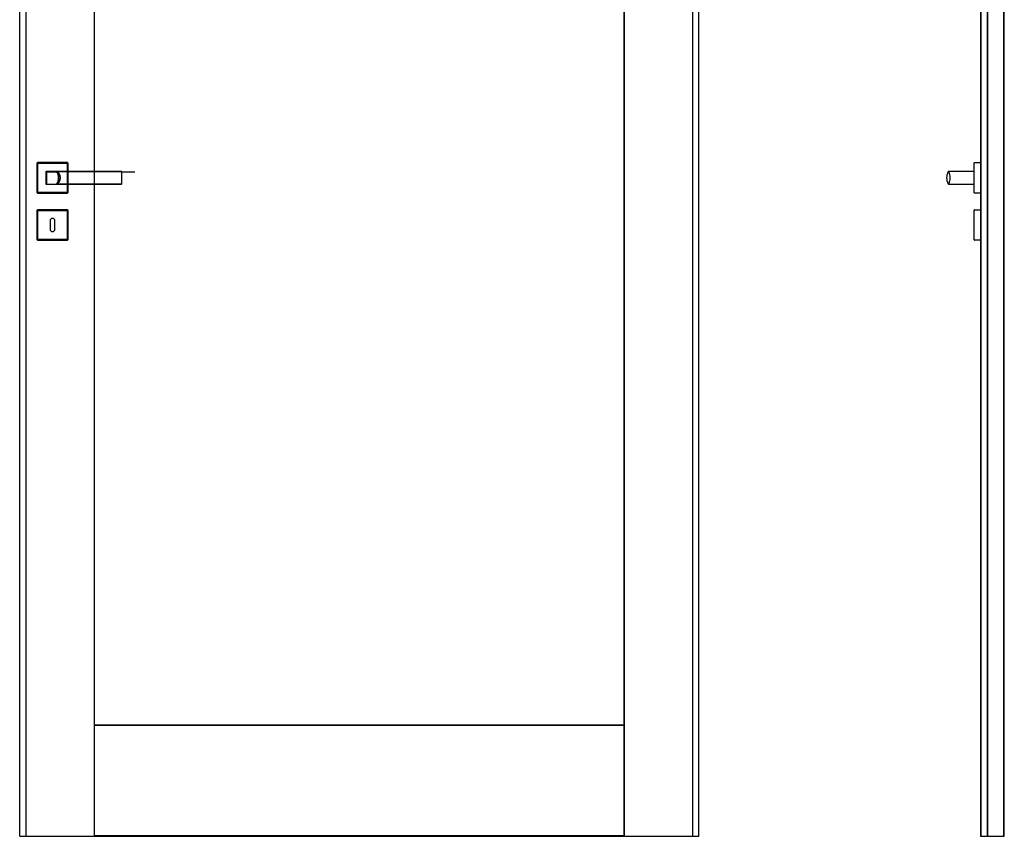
# Model space of a CAD drawing. Header units: millimetres. Extents: x 0 to 17620, y 0 to 4200.
# Tile 13 of 20: x 8452 to 10103, y 1462 to 2831. Entities that reach past the tile are written whole.
import ezdxf
from ezdxf.lldxf.tags import DXFTag

# ---------------------------------------------------------------- set-up
doc = ezdxf.new("R2010")
doc.units = ezdxf.units.MM
doc.layers.add('151', color=250, linetype='Continuous')
tags = doc.linetypes.add('DASHED', pattern=[25.72, 12.86, -12.86]).pattern_tags.tags
tags[6:7] = [DXFTag(74, 4), DXFTag(75, 0), DXFTag(340, '0'), DXFTag(46, 0.0), DXFTag(50, 0.0), DXFTag(44, 0.0), DXFTag(45, 0.0)]
tags[4:5] = [DXFTag(74, 4), DXFTag(75, 0), DXFTag(340, '0'), DXFTag(46, 0.0), DXFTag(50, 0.0), DXFTag(44, 0.0), DXFTag(45, 0.0)]

msp = doc.modelspace()

# ---------------------------------------------------------------- linework, layer by layer
at = {"layer": '151', "linetype": 'Continuous'}
for p, q in [((8452.4, 1461.7), (8452.4, 3488.7)), ((8577.1, 3488.7), (8577.1, 2576.7)), ((8577.9, 2576.7), (8577.9, 3488.7)), ((9465.9, 1461.7), (9465.9, 3488.7)), ((9466.8, 1461.7), (9466.8, 3488.7)), ((9591.4, 1461.7), (9591.4, 3488.7)), ((10075.3, 1461.7), (10075.3, 3487.4)), ((10102.6, 1461.7), (10102.6, 3488.7)), ((10103.5, 1461.7), (10103.5, 3488.7)), ((10063.8, 3478.2), (10063.8, 1461.7)), ((10064.6, 1461.7), (10064.6, 3478.2)), ((10075.3, 3478.2), (10075.3, 1461.7)), ((8481.9, 2540.7), (8481.9, 2590.7)), ((8481.9, 2540.7), (8481.9, 2590.7)), ((8482.4, 2591.2), (8532.4, 2591.2)), ((8532.9, 2590.7), (8532.9, 2576.7)), ((10010.6, 2576.7), (10049.8, 2576.7)), ((10010.6, 2576.7), (10052.8, 2576.7)), ((10052.8, 2540.7), (10052.8, 2590.7)), ((10052.8, 2540.7), (10052.8, 2590.7)), ((10053.3, 2591.2), (10063.8, 2591.2)), ((8532.9, 2554.7), (8532.9, 2540.7)), ((8577.1, 2554.7), (8577.1, 1461.7)), ((8577.9, 1461.7), (8577.9, 2554.7)), ((10049.8, 2554.7), (10010.6, 2554.7)), ((10052.8, 2554.7), (10010.6, 2554.7)), ((8532.4, 2540.2), (8482.4, 2540.2)), ((8532.4, 2540.2), (8482.4, 2540.2)), ((10063.8, 2540.2), (10053.3, 2540.2)), ((8481.9, 2461.7), (8481.9, 2511.7)), ((8482.4, 2512.2), (8532.4, 2512.2)), ((8532.9, 2511.7), (8532.9, 2461.7)), ((8532.9, 2511.7), (8532.9, 2461.7)), ((10052.8, 2461.7), (10052.8, 2511.7)), ((10053.3, 2512.2), (10063.8, 2512.2)), ((10053.3, 2512.2), (10060.8, 2512.2)), ((8503.4, 2493.7), (8503.4, 2479.7)), ((8511.4, 2479.7), (8511.4, 2493.7)), ((8532.4, 2461.2), (8482.4, 2461.2)), ((8532.4, 2461.2), (8482.4, 2461.2)), ((10063.8, 2461.2), (10053.3, 2461.2)), ((10060.8, 2461.2), (10053.3, 2461.2)), ((8577.9, 1648.7), (9465.9, 1648.7)), ((8577.9, 1647.9), (9465.9, 1647.9)), ((8452.4, 1461.7), (8453.3, 1461.7)), ((8453.3, 1461.7), (8577.1, 1461.7)), ((8577.1, 1461.7), (8577.9, 1461.7)), ((9465.9, 1462.6), (8577.9, 1462.6)), ((8577.9, 1461.7), (9465.9, 1461.7)), ((9465.9, 1461.7), (9466.8, 1461.7)), ((9466.8, 1461.7), (9590.6, 1461.7)), ((9590.6, 1461.7), (9591.4, 1461.7)), ((10063.8, 1461.7), (10064.6, 1461.7)), ((10064.6, 1461.7), (10075.3, 1461.7)), ((10075.3, 1461.7), (10075.3, 1461.7)), ((10075.3, 1461.7), (10076.8, 1461.7)), ((10076.8, 1461.7), (10102.6, 1461.7)), ((10102.6, 1461.7), (10103.5, 1461.7))]:
    msp.add_line(p, q, dxfattribs=at)
at = {"layer": '151', "linetype": 'DASHED'}
for p, q in [((9591.4, 1464.7), (9591.4, 3485.7)), ((8462.9, 3478.2), (8462.9, 1461.7)), ((9580.9, 3478.2), (9580.9, 1461.7)), ((8481.9, 2590.7), (8481.9, 2540.7)), ((8532.4, 2591.2), (8482.4, 2591.2)), ((8482.9, 2590.2), (8531.9, 2590.2)), ((8482.9, 2541.2), (8482.9, 2590.2)), ((8496.9, 2576.4), (8496.9, 2576.7)), ((8496.9, 2576.7), (8497.3, 2576.7)), ((8531.9, 2590.2), (8531.9, 2541.2)), ((8532.9, 2540.7), (8532.9, 2590.7)), ((8532.9, 2576.7), (8532.9, 2554.7)), ((8577.1, 2576.7), (8577.1, 2554.7)), ((8577.9, 2554.7), (8577.9, 2576.7)), ((8496.9, 2554.7), (8496.9, 2555)), ((8497.3, 2554.7), (8496.9, 2554.7)), ((8482.4, 2540.2), (8532.4, 2540.2)), ((8531.9, 2541.2), (8482.9, 2541.2)), ((8481.9, 2511.7), (8481.9, 2461.7)), ((8532.4, 2512.2), (8482.4, 2512.2)), ((8482.9, 2462.2), (8482.9, 2511.2)), ((8482.9, 2511.2), (8531.9, 2511.2)), ((8531.9, 2511.2), (8531.9, 2462.2)), ((8532.9, 2461.7), (8532.9, 2511.7)), ((8482.4, 2461.2), (8532.4, 2461.2)), ((8531.9, 2462.2), (8482.9, 2462.2))]:
    msp.add_line(p, q, dxfattribs=at)
at = {"layer": '151', "linetype": 'Continuous'}
for centre, radius, start, end in [((8482.4, 2590.7), 0.5, 90, 180), ((8497.4, 2576.2), 0.5, 90, 180), ((8532.4, 2590.7), 0.5, 0, 90), ((8622.4, 2576.2), 0.5, 0, 90), ((9991.1, 2565.7), 21.7, 331.7219, 28.2781), ((10053.3, 2590.7), 0.5, 90, 180), ((8497.4, 2555.2), 0.5, 180, 270), ((8622.4, 2555.2), 0.5, 270, 0), ((10010.1, 2555.2), 0.5, 209.6337, 270), ((8482.4, 2540.7), 0.5, 180, 270), ((8532.4, 2540.7), 0.5, 270, 360), ((10053.3, 2540.7), 0.5, 180, 270), ((8482.4, 2511.7), 0.5, 90, 180), ((8532.4, 2511.7), 0.5, 0, 90), ((10053.3, 2511.7), 0.5, 90, 180), ((8507.4, 2493.7), 4, 0, 180), ((8507.4, 2479.7), 4, 180, 360), ((8482.4, 2461.7), 0.5, 180, 270), ((8532.4, 2461.7), 0.5, 270, 0), ((10053.3, 2461.7), 0.5, 180, 270)]:
    msp.add_arc(centre, radius, start, end, dxfattribs=at)
at = {"layer": '151', "linetype": 'DASHED'}
for centre, major_axis, ratio, start_param, end_param in [((8515.2, 2576.2), (0, -0.5), 0.064982, 1.759133, 3.141593), ((8622.4, 2576.2), (0, 0.5), 0.000082, 0, 0.887203), ((8515.2, 2555.2), (0, 0.5), 0.064982, 3.141593, 4.524052), ((8622.4, 2555.2), (0, -0.5), 0.000082, 5.395983, 6.283185)]:
    msp.add_ellipse(centre, major_axis=major_axis, ratio=ratio, start_param=start_param, end_param=end_param, dxfattribs=at)
at = {"layer": '151', "linetype": 'Continuous'}
for centre, start_param, end_param in [((10010.1, 2576.2), 3.141593, 4.195184), ((10010.1, 2555.2), 5.229594, 6.283185)]:
    msp.add_ellipse(centre, major_axis=(0, -0.5), ratio=0.999999, start_param=start_param, end_param=end_param, dxfattribs=at)
for points, knots in [([(8496.9, 2555.2), (8496.9, 2555.6), (8496.9, 2556.4), (8496.9, 2557.3), (8496.9, 2557.9), (8496.9, 2558.1), (8496.9, 2558.5), (8496.9, 2558.6), (8496.9, 2558.8), (8496.9, 2559.3), (8496.9, 2560.3), (8496.9, 2561.7), (8496.9, 2563), (8496.9, 2563.9), (8496.9, 2564.8), (8496.9, 2565.3), (8496.9, 2566.2), (8496.9, 2566.6), (8496.9, 2567.6), (8496.9, 2568.5), (8496.9, 2569.8), (8496.9, 2571.1), (8496.9, 2572), (8496.9, 2572.7), (8496.9, 2572.9), (8496.9, 2573.3), (8496.9, 2573.5), (8496.9, 2574.2), (8496.9, 2575), (8496.9, 2575.8), (8496.9, 2576.2)], [0, 0, 0, 0, 0.0625, 0.125, 0.125, 0.15625, 0.15625, 0.171875, 0.171875, 0.1875, 0.25, 0.3125, 0.375, 0.4375, 0.4375, 0.5, 0.5, 0.5625, 0.5625, 0.625, 0.6875, 0.75, 0.8125, 0.8125, 0.84375, 0.84375, 0.875, 0.875, 0.9375, 1, 1, 1, 1]), ([(8497.4, 2576.7), (8502.6, 2576.7), (8507.8, 2576.7), (8515.6, 2576.7), (8518.2, 2576.7), (8523.4, 2576.7), (8526, 2576.7), (8531.3, 2576.7), (8533.9, 2576.7), (8539.1, 2576.7), (8541.7, 2576.7), (8546.9, 2576.7), (8549.5, 2576.7), (8553.4, 2576.7), (8554.7, 2576.7), (8557.3, 2576.7), (8558.6, 2576.7), (8561.2, 2576.7), (8562.5, 2576.7), (8565.1, 2576.7), (8566.4, 2576.7), (8570.3, 2576.7), (8575.5, 2576.7), (8580.7, 2576.7), (8585.9, 2576.7), (8588.5, 2576.7), (8596.4, 2576.7), (8601.6, 2576.7), (8612, 2576.7), (8617.2, 2576.7), (8622.4, 2576.7)], [0, 0, 0, 0, 0.125, 0.125, 0.1875, 0.1875, 0.25, 0.25, 0.3125, 0.3125, 0.375, 0.375, 0.4375, 0.4375, 0.46875, 0.46875, 0.5, 0.5, 0.53125, 0.53125, 0.5625, 0.5625, 0.625, 0.6875, 0.6875, 0.75, 0.75, 0.875, 0.875, 1, 1, 1, 1]), ([(8532.9, 2576.1), (8531.5, 2576.1), (8530.1, 2576.1), (8526, 2576.1), (8523.4, 2576.1), (8518.2, 2576), (8515.6, 2576), (8507.8, 2576), (8502.6, 2576), (8497.4, 2576)], [0, 0, 0, 0, 0.11904, 0.11904, 0.33928, 0.33928, 0.55952, 0.55952, 1, 1, 1, 1]), ([(8497.4, 2576), (8497.4, 2575.6), (8497.4, 2574.8), (8497.4, 2574), (8497.4, 2573.3), (8497.4, 2573.1), (8497.4, 2572.7), (8497.4, 2572.5), (8497.4, 2571.9), (8497.4, 2571), (8497.4, 2569.7), (8497.4, 2568.4), (8497.4, 2567.5), (8497.4, 2566.6), (8497.4, 2566.2), (8497.4, 2565.3), (8497.4, 2564.8), (8497.4, 2563.9), (8497.4, 2563.1), (8497.4, 2561.8), (8497.4, 2560.5), (8497.4, 2559.6), (8497.4, 2559.1), (8497.4, 2559), (8497.4, 2558.7), (8497.4, 2558.6), (8497.4, 2558.3), (8497.4, 2557.9), (8497.4, 2557.5), (8497.4, 2557.1), (8497.4, 2556.9), (8497.4, 2556.3), (8497.4, 2555.9), (8497.4, 2555.5)], [0, 0, 0, 0, 0.0625, 0.125, 0.125, 0.15625, 0.15625, 0.1875, 0.1875, 0.25, 0.3125, 0.375, 0.4375, 0.4375, 0.5, 0.5, 0.5625, 0.5625, 0.625, 0.6875, 0.75, 0.8125, 0.8125, 0.828125, 0.828125, 0.84375, 0.84375, 0.875, 0.90625, 0.90625, 0.9375, 0.9375, 1, 1, 1, 1]), ([(8622.9, 2576.2), (8622.9, 2575.8), (8622.9, 2575), (8622.9, 2574.2), (8622.9, 2573.5), (8622.9, 2573.3), (8622.9, 2572.9), (8622.9, 2572.7), (8622.9, 2572), (8622.9, 2571.6), (8622.9, 2570.7), (8622.9, 2569.8), (8622.9, 2568.5), (8622.9, 2567.6), (8622.9, 2566.6), (8622.9, 2566.2), (8622.9, 2565.3), (8622.9, 2564.8), (8622.9, 2563.9), (8622.9, 2563), (8622.9, 2561.6), (8622.9, 2560.8), (8622.9, 2559.9), (8622.9, 2559.4), (8622.9, 2558.9), (8622.9, 2558.8), (8622.9, 2558.6), (8622.9, 2558.2), (8622.9, 2557.9), (8622.9, 2557.3), (8622.9, 2556.4), (8622.9, 2555.6), (8622.9, 2555.2)], [0, 0, 0, 0, 0.0625, 0.125, 0.125, 0.15625, 0.15625, 0.1875, 0.1875, 0.25, 0.25, 0.3125, 0.375, 0.4375, 0.4375, 0.5, 0.5, 0.5625, 0.5625, 0.625, 0.6875, 0.75, 0.75, 0.8125, 0.8125, 0.828125, 0.828125, 0.84375, 0.875, 0.875, 0.9375, 1, 1, 1, 1]), ([(10009.6, 2576.5), (10009.4, 2576.1), (10009, 2575.2), (10008.6, 2574.4), (10008.3, 2573.7), (10008.2, 2573.4), (10008.1, 2573.1), (10008, 2572.8), (10008, 2572.7), (10007.8, 2572.2), (10007.6, 2571.7), (10007.4, 2570.8), (10007.2, 2569.9), (10007, 2568.5), (10006.9, 2567.6), (10006.8, 2566.7), (10006.8, 2566.2), (10006.8, 2565.3), (10006.8, 2564.8), (10006.9, 2563.9), (10007, 2562.9), (10007.2, 2561.6), (10007.4, 2560.6), (10007.6, 2559.7), (10007.8, 2559.3), (10008, 2558.7), (10008, 2558.6), (10008.1, 2558.4), (10008.2, 2558.1), (10008.4, 2557.6), (10008.5, 2557.3), (10008.6, 2557.1), (10008.6, 2557), (10008.8, 2556.7), (10008.9, 2556.4), (10009.2, 2555.8), (10009.4, 2555.4), (10009.6, 2555)], [0, 0, 0, 0, 0.0625, 0.125, 0.125, 0.15625, 0.171875, 0.171875, 0.1875, 0.1875, 0.25, 0.25, 0.3125, 0.375, 0.4375, 0.4375, 0.5, 0.5, 0.5625, 0.5625, 0.625, 0.6875, 0.75, 0.75, 0.8125, 0.8125, 0.828125, 0.828125, 0.84375, 0.875, 0.890625, 0.890625, 0.90625, 0.90625, 0.9375, 0.9375, 1, 1, 1, 1]), ([(10010.1, 2576.7), (10010.1, 2576.7), (10010.1, 2576.7), (10010.1, 2576.7), (10010.1, 2576.7), (10010.2, 2576.7), (10010.2, 2576.7), (10010.2, 2576.7), (10010.2, 2576.7), (10010.3, 2576.7), (10010.3, 2576.7), (10010.3, 2576.7), (10010.3, 2576.7), (10010.3, 2576.7), (10010.3, 2576.7), (10010.3, 2576.7), (10010.3, 2576.7), (10010.3, 2576.7), (10010.3, 2576.7), (10010.3, 2576.7), (10010.4, 2576.7), (10010.4, 2576.7), (10010.4, 2576.7), (10010.4, 2576.7), (10010.5, 2576.7), (10010.5, 2576.7), (10010.5, 2576.7), (10010.5, 2576.7), (10010.6, 2576.7), (10010.6, 2576.7), (10010.6, 2576.7)], [0, 0, 0, 0, 0.125, 0.125, 0.25, 0.25, 0.3125, 0.3125, 0.375, 0.4375, 0.4375, 0.46875, 0.46875, 0.5, 0.5, 0.53125, 0.53125, 0.5625, 0.5625, 0.625, 0.625, 0.6875, 0.6875, 0.75, 0.75, 0.8125, 0.8125, 0.875, 0.875, 1, 1, 1, 1]), ([(8622.4, 2554.7), (8617.2, 2554.7), (8612, 2554.7), (8601.6, 2554.7), (8596.4, 2554.7), (8588.5, 2554.7), (8585.9, 2554.7), (8580.7, 2554.7), (8575.5, 2554.7), (8570.3, 2554.7), (8566.4, 2554.7), (8565.1, 2554.7), (8562.5, 2554.7), (8561.2, 2554.7), (8558.6, 2554.7), (8557.3, 2554.7), (8554.7, 2554.7), (8553.4, 2554.7), (8549.5, 2554.7), (8546.9, 2554.7), (8541.7, 2554.7), (8539.1, 2554.7), (8533.9, 2554.7), (8531.3, 2554.7), (8526, 2554.7), (8523.4, 2554.7), (8518.2, 2554.7), (8515.6, 2554.7), (8507.8, 2554.7), (8502.6, 2554.7), (8497.4, 2554.7)], [0, 0, 0, 0, 0.125, 0.125, 0.25, 0.25, 0.3125, 0.3125, 0.375, 0.4375, 0.4375, 0.46875, 0.46875, 0.5, 0.5, 0.53125, 0.53125, 0.5625, 0.5625, 0.625, 0.625, 0.6875, 0.6875, 0.75, 0.75, 0.8125, 0.8125, 0.875, 0.875, 1, 1, 1, 1]), ([(10010.6, 2554.7), (10010.6, 2554.7), (10010.6, 2554.7), (10010.5, 2554.7), (10010.5, 2554.7), (10010.5, 2554.7), (10010.5, 2554.7), (10010.4, 2554.7), (10010.4, 2554.7), (10010.4, 2554.7), (10010.4, 2554.7), (10010.3, 2554.7), (10010.3, 2554.7), (10010.3, 2554.7), (10010.3, 2554.7), (10010.3, 2554.7), (10010.3, 2554.7), (10010.3, 2554.7), (10010.3, 2554.7), (10010.3, 2554.7), (10010.3, 2554.7), (10010.3, 2554.7), (10010.2, 2554.7), (10010.2, 2554.7), (10010.2, 2554.7), (10010.2, 2554.7), (10010.1, 2554.7), (10010.1, 2554.7), (10010.1, 2554.7), (10010.1, 2554.7), (10010.1, 2554.7)], [0, 0, 0, 0, 0.125, 0.125, 0.1875, 0.1875, 0.25, 0.25, 0.3125, 0.3125, 0.375, 0.375, 0.4375, 0.4375, 0.46875, 0.46875, 0.5, 0.5, 0.53125, 0.53125, 0.5625, 0.5625, 0.625, 0.6875, 0.6875, 0.75, 0.75, 0.875, 0.875, 1, 1, 1, 1])]:
    msp.add_open_spline(points, degree=3, knots=knots, dxfattribs=at)
at = {"layer": '151', "linetype": 'DASHED'}
for points, degree in [([(8497.4, 2575.7), (8505.6, 2575.7), (8513.8, 2575.7)], 2), ([(8513.9, 2576.7), (8514.5, 2576), (8515.6, 2574.3), (8516.7, 2571.6), (8517.5, 2568.7), (8517.7, 2565.7), (8517.5, 2562.7), (8516.7, 2559.8), (8515.6, 2557.1), (8514.5, 2555.5), (8513.9, 2554.7)], 3), ([(8622.4, 2576.5), (8621.4, 2576.5), (8620.4, 2576.5), (8619.5, 2576.5)], 3), ([(8623.9, 2575.7), (8634.8, 2575.7), (8645.7, 2575.7)], 2)]:
    msp.add_open_spline(points, degree=degree, dxfattribs=at)
for points, knots in [([(8513.7, 2576.7), (8513.7, 2576.7), (8513.7, 2576.7), (8513.8, 2576.7), (8513.8, 2576.7), (8513.8, 2576.7), (8513.9, 2576.7), (8513.9, 2576.7), (8513.9, 2576.6), (8514, 2576.6), (8514, 2576.6), (8514, 2576.6), (8514.1, 2576.5)], [0, 0, 0, 0, 0.25, 0.25, 0.375, 0.375, 0.5, 0.625, 0.625, 0.75, 0.75, 1, 1, 1, 1]), ([(8514, 2576.7), (8514, 2576.7), (8514, 2576.7), (8514, 2576.7), (8514, 2576.7), (8514, 2576.7), (8514, 2576.7), (8514, 2576.7), (8514, 2576.7), (8514.1, 2576.6), (8514.1, 2576.6), (8514.1, 2576.6), (8514.1, 2576.6), (8514.1, 2576.6), (8514.1, 2576.6), (8514.1, 2576.6), (8514.2, 2576.6), (8514.2, 2576.6), (8514.2, 2576.6), (8514.3, 2576.6), (8514.3, 2576.6), (8514.4, 2576.6), (8514.4, 2576.6), (8514.4, 2576.5), (8514.5, 2576.5), (8514.5, 2576.5), (8514.6, 2576.5), (8514.6, 2576.5), (8514.7, 2576.5), (8514.8, 2576.4), (8514.9, 2576.4), (8515, 2576.4), (8515.1, 2576.4), (8515.3, 2576.3)], [0, 0, 0, 0, 0.015625, 0.015625, 0.03125, 0.03125, 0.046875, 0.046875, 0.0625, 0.0625, 0.078125, 0.078125, 0.09375, 0.09375, 0.125, 0.125, 0.1875, 0.1875, 0.25, 0.25, 0.3125, 0.3125, 0.375, 0.375, 0.4375, 0.4375, 0.5, 0.5, 0.625, 0.625, 0.75, 0.75, 1, 1, 1, 1]), ([(8514, 2576.7), (8514.1, 2576.6), (8514.3, 2576.5), (8514.5, 2576.4), (8514.6, 2576.3), (8514.9, 2576.1), (8515.4, 2575.7), (8515.8, 2575.4), (8516.2, 2575), (8516.4, 2574.8), (8516.8, 2574.4), (8517, 2574.2), (8517.2, 2573.9), (8517.3, 2573.8), (8517.5, 2573.6), (8517.6, 2573.5), (8517.8, 2573.2), (8518, 2572.9), (8518.2, 2572.5), (8518.4, 2572.2), (8518.6, 2571.8), (8518.9, 2571.3), (8519.1, 2570.8), (8519.3, 2570.4), (8519.3, 2570.3), (8519.4, 2570), (8519.4, 2569.9), (8519.6, 2569.5), (8519.6, 2569.2), (8519.8, 2568.7), (8519.9, 2568.2), (8520, 2567.4), (8520.1, 2566.8), (8520.1, 2566.4), (8520.1, 2566.3), (8520.1, 2566), (8520.1, 2565.9), (8520.1, 2565.6), (8520.1, 2565.4), (8520.1, 2565.2), (8520.1, 2565), (8520.1, 2565), (8520.1, 2564.6), (8520.1, 2564.4), (8520, 2563.8), (8519.9, 2563.3), (8519.8, 2562.7), (8519.6, 2562.2), (8519.6, 2562), (8519.4, 2561.4), (8519.3, 2561.2), (8519.2, 2560.9), (8519.2, 2560.8), (8519.1, 2560.7), (8519, 2560.5), (8518.9, 2560.3), (8518.8, 2559.9), (8518.6, 2559.7), (8518.4, 2559.2), (8518.2, 2559), (8518, 2558.5), (8517.8, 2558.3), (8517.5, 2557.9), (8517.3, 2557.6), (8517.1, 2557.4), (8517, 2557.3), (8517, 2557.2), (8516.9, 2557.2), (8516.8, 2557), (8516.7, 2556.9), (8516.4, 2556.6), (8516.2, 2556.4), (8515.8, 2556.1), (8515.4, 2555.7), (8514.9, 2555.4), (8514.6, 2555.2), (8514.5, 2555.1), (8514.3, 2554.9), (8514.1, 2554.9), (8514, 2554.8)], [0, 0, 0, 0, 0.015625, 0.015625, 0.03125, 0.03125, 0.0625, 0.09375, 0.09375, 0.125, 0.125, 0.15625, 0.15625, 0.171875, 0.171875, 0.1875, 0.1875, 0.21875, 0.21875, 0.25, 0.25, 0.28125, 0.3125, 0.3125, 0.328125, 0.328125, 0.34375, 0.34375, 0.375, 0.375, 0.40625, 0.4375, 0.46875, 0.46875, 0.484375, 0.484375, 0.5, 0.5, 0.515625, 0.523437, 0.523437, 0.53125, 0.53125, 0.5625, 0.5625, 0.59375, 0.625, 0.625, 0.65625, 0.65625, 0.6875, 0.6875, 0.695312, 0.695312, 0.703125, 0.71875, 0.71875, 0.75, 0.75, 0.78125, 0.78125, 0.8125, 0.8125, 0.84375, 0.84375, 0.851562, 0.851562, 0.859375, 0.859375, 0.875, 0.875, 0.90625, 0.90625, 0.9375, 0.96875, 0.96875, 0.984375, 0.984375, 1, 1, 1, 1]), ([(8514.1, 2554.9), (8514.6, 2555.6), (8515.6, 2557.2), (8516.8, 2559.8), (8517.5, 2562.7), (8517.8, 2565.7), (8517.5, 2568.7), (8516.8, 2571.6), (8515.6, 2574.3), (8514.6, 2575.8), (8514.1, 2576.5)], [0, 0, 0, 0, 0.11683, 0.244553, 0.372277, 0.5, 0.627723, 0.755447, 0.88317, 1, 1, 1, 1]), ([(8515.3, 2576.3), (8517.5, 2576.3), (8519.7, 2576.3), (8524.2, 2576.4), (8526.4, 2576.4), (8530.9, 2576.4), (8533.1, 2576.4), (8537.5, 2576.5), (8539.8, 2576.5), (8544.2, 2576.5), (8546.5, 2576.5), (8549.2, 2576.5), (8549.8, 2576.5), (8550.9, 2576.5), (8551.5, 2576.5), (8553.1, 2576.5), (8554.3, 2576.5), (8555.6, 2576.5), (8555.9, 2576.5), (8556.5, 2576.5), (8557.3, 2576.5), (8558.4, 2576.5), (8559.3, 2576.5), (8559.8, 2576.5), (8560.1, 2576.5), (8560.9, 2576.5), (8561.5, 2576.5), (8562.6, 2576.5), (8563.2, 2576.5), (8564, 2576.5), (8564.3, 2576.5), (8564.9, 2576.5), (8565.7, 2576.5), (8566.5, 2576.5), (8567.7, 2576.5), (8568.2, 2576.5), (8573.2, 2576.5), (8577.7, 2576.5), (8584.4, 2576.5), (8586.6, 2576.5), (8591.1, 2576.5), (8602.3, 2576.5), (8613.5, 2576.5), (8622.4, 2576.5)], [0, 0, 0, 0, 0.0625, 0.0625, 0.125, 0.125, 0.1875, 0.1875, 0.25, 0.25, 0.3125, 0.3125, 0.328125, 0.328125, 0.34375, 0.34375, 0.375, 0.375, 0.382812, 0.382812, 0.390625, 0.40625, 0.414062, 0.414062, 0.421875, 0.421875, 0.4375, 0.4375, 0.453125, 0.453125, 0.460937, 0.460937, 0.46875, 0.484375, 0.484375, 0.5, 0.5, 0.625, 0.625, 0.6875, 0.6875, 0.75, 1, 1, 1, 1]), ([(8515.3, 2555.1), (8515.5, 2555.3), (8515.9, 2555.6), (8516.3, 2555.9), (8516.6, 2556.3), (8516.8, 2556.5), (8517.1, 2556.8), (8517.2, 2556.8), (8517.4, 2557), (8517.4, 2557.1), (8517.7, 2557.4), (8518, 2557.8), (8518.3, 2558.2), (8518.7, 2558.9), (8519, 2559.3), (8519.3, 2560), (8519.4, 2560.2), (8519.6, 2560.6), (8519.6, 2560.7), (8519.7, 2561), (8519.8, 2561.1), (8520, 2561.7), (8520.1, 2562.2), (8520.3, 2562.9), (8520.4, 2563.4), (8520.5, 2563.9), (8520.5, 2564.3), (8520.6, 2564.4), (8520.6, 2564.7), (8520.6, 2564.8), (8520.6, 2565.2), (8520.6, 2565.5), (8520.6, 2565.8), (8520.6, 2565.9), (8520.6, 2566), (8520.6, 2566.1), (8520.6, 2566.2), (8520.6, 2566.4), (8520.6, 2566.8), (8520.5, 2567.3), (8520.4, 2568), (8520.3, 2568.5), (8520.1, 2569.3), (8520, 2569.8), (8519.8, 2570.3), (8519.8, 2570.4), (8519.7, 2570.5), (8519.7, 2570.7), (8519.6, 2570.9), (8519.4, 2571.2), (8519.3, 2571.4), (8519, 2572.1), (8518.7, 2572.6), (8518.3, 2573.2), (8518.2, 2573.4), (8517.9, 2573.7), (8517.8, 2573.9), (8517.7, 2574), (8517.6, 2574.1), (8517.6, 2574.2), (8517.2, 2574.6), (8516.8, 2575), (8516.3, 2575.5), (8515.9, 2575.8), (8515.5, 2576.2), (8515.3, 2576.3)], [0, 0, 0, 0, 0.03125, 0.0625, 0.0625, 0.09375, 0.09375, 0.109375, 0.109375, 0.125, 0.125, 0.15625, 0.1875, 0.1875, 0.25, 0.25, 0.28125, 0.28125, 0.296875, 0.296875, 0.3125, 0.3125, 0.375, 0.375, 0.40625, 0.4375, 0.4375, 0.453125, 0.453125, 0.46875, 0.46875, 0.5, 0.5, 0.507812, 0.507812, 0.515625, 0.515625, 0.53125, 0.53125, 0.5625, 0.59375, 0.625, 0.625, 0.6875, 0.6875, 0.695312, 0.695312, 0.703125, 0.71875, 0.71875, 0.75, 0.75, 0.8125, 0.8125, 0.84375, 0.84375, 0.859375, 0.867187, 0.867187, 0.875, 0.875, 0.9375, 0.9375, 0.96875, 1, 1, 1, 1]), ([(8514.1, 2554.9), (8514, 2554.9), (8514, 2554.9), (8514, 2554.8), (8513.9, 2554.8), (8513.9, 2554.8), (8513.9, 2554.8), (8513.8, 2554.8), (8513.8, 2554.7), (8513.8, 2554.7), (8513.7, 2554.7), (8513.7, 2554.7), (8513.7, 2554.7)], [0, 0, 0, 0, 0.25, 0.25, 0.375, 0.375, 0.5, 0.625, 0.625, 0.75, 0.75, 1, 1, 1, 1]), ([(8514, 2554.8), (8514, 2554.8), (8514, 2554.8), (8514, 2554.8), (8514, 2554.8), (8514, 2554.8), (8514, 2554.8), (8514.1, 2554.8), (8514.1, 2554.8), (8514.1, 2554.8), (8514.1, 2554.8), (8514.1, 2554.8), (8514.1, 2554.8), (8514.1, 2554.8), (8514.2, 2554.8), (8514.2, 2554.8), (8514.2, 2554.8), (8514.3, 2554.9), (8514.3, 2554.9), (8514.4, 2554.9), (8514.4, 2554.9), (8514.5, 2554.9), (8514.5, 2554.9), (8514.6, 2555), (8514.7, 2555), (8514.8, 2555), (8514.9, 2555), (8515, 2555.1), (8515.1, 2555.1), (8515.3, 2555.1)], [0, 0, 0, 0, 0.03125, 0.03125, 0.046875, 0.046875, 0.0625, 0.0625, 0.078125, 0.078125, 0.09375, 0.09375, 0.125, 0.125, 0.1875, 0.1875, 0.25, 0.25, 0.3125, 0.3125, 0.375, 0.375, 0.5, 0.5, 0.625, 0.625, 0.75, 0.75, 1, 1, 1, 1]), ([(8622.4, 2554.9), (8613.5, 2554.9), (8604.5, 2554.9), (8593.4, 2554.9), (8591.1, 2554.9), (8586.6, 2554.9), (8584.4, 2554.9), (8577.7, 2554.9), (8573.2, 2554.9), (8568.2, 2554.9), (8567.6, 2554.9), (8566.5, 2554.9), (8565.7, 2554.9), (8564.9, 2554.9), (8564.3, 2554.9), (8564, 2554.9), (8563.2, 2554.9), (8562.1, 2554.9), (8560.9, 2554.9), (8560.1, 2554.9), (8559.8, 2554.9), (8559.3, 2554.9), (8558.4, 2554.9), (8557.6, 2554.9), (8556.8, 2554.9), (8556.5, 2554.9), (8555.9, 2554.9), (8555.6, 2554.9), (8554.2, 2554.9), (8553.1, 2554.9), (8551.5, 2554.9), (8550.9, 2554.9), (8549.8, 2554.9), (8547, 2554.9), (8544.2, 2555), (8539.8, 2555), (8537.5, 2555), (8533.1, 2555), (8530.9, 2555), (8526.4, 2555.1), (8524.2, 2555.1), (8519.7, 2555.1), (8517.5, 2555.1), (8515.3, 2555.1)], [0, 0, 0, 0, 0.25, 0.25, 0.3125, 0.3125, 0.375, 0.375, 0.5, 0.5, 0.515625, 0.515625, 0.53125, 0.539063, 0.539063, 0.546875, 0.546875, 0.5625, 0.578125, 0.578125, 0.585938, 0.585938, 0.59375, 0.609375, 0.609375, 0.617188, 0.617188, 0.625, 0.625, 0.65625, 0.65625, 0.671875, 0.671875, 0.6875, 0.75, 0.75, 0.8125, 0.8125, 0.875, 0.875, 0.9375, 0.9375, 1, 1, 1, 1])]:
    msp.add_open_spline(points, degree=3, knots=knots, dxfattribs=at)

doc.saveas('drawing.dxf')
